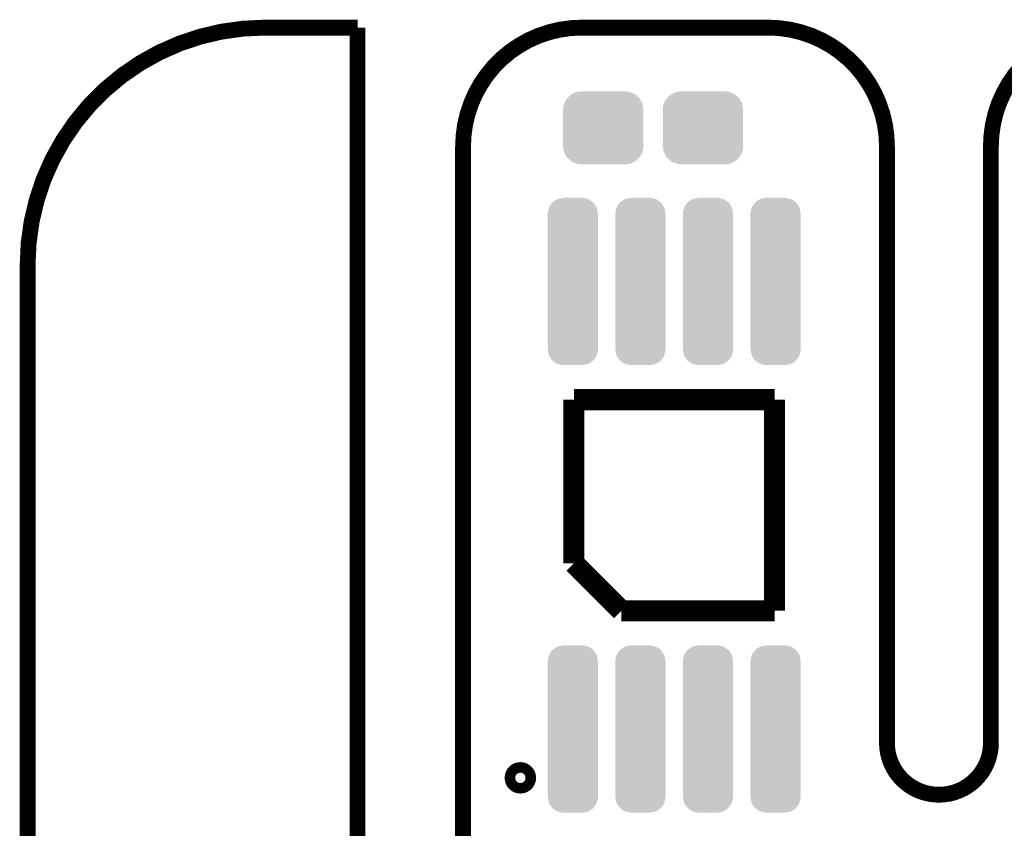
# Model space of a CAD drawing. Extents: x -1.3 to 24.2, y -3.9 to 39.2.
# Tile 27 of 37: x -1.3 to 8.1, y 31.4 to 39.2. Entities that reach past the tile are written whole.
import ezdxf

# ---------------------------------------------------------------- set-up
doc = ezdxf.new("R2010")
doc.units = 0
doc.layers.get('0').update_dxf_attribs({"linetype": 'CONTINUOUS'})
for name, color, linetype in [('THERMO_10_CLICK_V101_GKO', 5, 'CONTINUOUS'), ('THERMO_10_CLICK_V101_GTO', 14, 'CONTINUOUS'), ('THERMO_10_CLICK_V101_GTS', 12, 'CONTINUOUS')]:
    doc.layers.add(name, color=color, linetype=linetype)

# ---------------------------------------------------------------- blocks, each defined once
blk = doc.blocks.new('CUSTOM_70')
for points in [[(-0.198996, 0.757028), (-0.192216, 0.765966), (0.201504, 0.757028), (0.189512, 0.765966)], [(-0.192216, 0.765966), (-0.153506, 0.789864), (0.189512, 0.765966), (0.157442, 0.789864)], [(-0.153506, 0.789864), (-0.145458, 0.794832), (0.157442, 0.789864), (0.13961, 0.794832)], [(-0.145458, 0.794832), (-0.093028, 0.80461), (0.13961, 0.794832), (0.10451, 0.80461)], [(-0.093028, 0.80461), (-0.09144, 0.804906), (0.10451, 0.80461), (0.097724, 0.804906)], [(-0.09144, 0.804906), (-0.09144, 0.80518), (0.097724, 0.804906), (0.09144, 0.80518)], [(-0.2413, 0.65659), (-0.240622, 0.66938), (0.2413, 0.65659), (0.238802, 0.66938)], [(-0.240622, 0.66938), (-0.228782, 0.71052), (0.238802, 0.66938), (0.230766, 0.71052)], [(-0.228782, 0.71052), (-0.225424, 0.722186), (0.230766, 0.71052), (0.223426, 0.722186)], [(-0.225424, 0.722186), (-0.198996, 0.757028), (0.223426, 0.722186), (0.201504, 0.757028)], [(-0.2413, 0.65532), (-0.2413, 0.65659), (0.2413, 0.65532), (0.2413, 0.65659)], [(-0.2413, -0.65532), (-0.2413, 0.65532), (0.2413, -0.65532), (0.2413, 0.65532)], [(-0.2413, -0.65659), (-0.2413, -0.65532), (0.2413, -0.65659), (0.2413, -0.65532)], [(-0.238722, -0.669654), (-0.2413, -0.65659), (0.240616, -0.669654), (0.2413, -0.65659)], [(-0.230666, -0.7105), (-0.238722, -0.669654), (0.22886, -0.7105), (0.240616, -0.669654)], [(-0.22311, -0.72246), (-0.230666, -0.7105), (0.22542, -0.72246), (0.22886, -0.7105)], [(-0.201318, -0.756954), (-0.22311, -0.72246), (0.199254, -0.756954), (0.22542, -0.72246)], [(-0.188808, -0.76624), (-0.201318, -0.756954), (0.192212, -0.76624), (0.199254, -0.756954)], [(-0.157196, -0.789708), (-0.188808, -0.76624), (0.154198, -0.789708), (0.192212, -0.76624)], [(-0.137678, -0.795106), (-0.157196, -0.789708), (0.145456, -0.795106), (0.154198, -0.789708)], [(-0.104236, -0.804356), (-0.137678, -0.795106), (0.095858, -0.804356), (0.145456, -0.795106)], [(-0.09144, -0.804906), (-0.104236, -0.804356), (0.092908, -0.804906), (0.095858, -0.804356)], [(-0.09144, -0.80518), (-0.09144, -0.804906), (0.09144, -0.80518), (0.092908, -0.804906)]]:
    blk.add_solid(points)
blk = doc.blocks.new('CUSTOM_71')
for points in [[(-0.360486, 0.26887), (-0.34504, 0.286174), (0.357822, 0.26887), (0.348152, 0.286174)], [(-0.34504, 0.286174), (-0.320744, 0.31339), (0.348152, 0.286174), (0.317222, 0.31339)], [(-0.320744, 0.31339), (-0.298526, 0.325596), (0.317222, 0.31339), (0.30335, 0.325596)], [(-0.298526, 0.325596), (-0.268438, 0.342124), (0.30335, 0.325596), (0.2622, 0.342124)], [(-0.268438, 0.342124), (-0.233628, 0.347838), (0.2622, 0.342124), (0.247972, 0.347838)], [(-0.233628, 0.347838), (-0.20955, 0.35179), (0.247972, 0.347838), (0.20955, 0.35179)], [(-0.38735, 0.17526), (-0.383124, 0.213652), (0.38735, 0.17526), (0.380766, 0.213652)], [(-0.383124, 0.213652), (-0.37475, 0.234078), (0.380766, 0.213652), (0.377262, 0.234078)], [(-0.37475, 0.234078), (-0.360486, 0.26887), (0.377262, 0.234078), (0.357822, 0.26887)], [(-0.38608, 0.154124), (-0.38735, 0.17526), (0.38608, 0.154124), (0.38735, 0.17526)], [(-0.38608, -0.154124), (-0.38608, 0.154124), (0.38608, -0.154124), (0.38608, 0.154124)], [(-0.38735, -0.17526), (-0.38608, -0.154124), (0.38735, -0.17526), (0.38608, -0.154124)], [(-0.380764, -0.213652), (-0.38735, -0.17526), (0.383124, -0.213652), (0.38735, -0.17526)], [(-0.377262, -0.234078), (-0.380764, -0.213652), (0.374748, -0.234078), (0.383124, -0.213652)], [(-0.35782, -0.26887), (-0.377262, -0.234078), (0.360486, -0.26887), (0.374748, -0.234078)], [(-0.348152, -0.286174), (-0.35782, -0.26887), (0.345038, -0.286174), (0.360486, -0.26887)], [(-0.31722, -0.31339), (-0.348152, -0.286174), (0.320744, -0.31339), (0.345038, -0.286174)], [(-0.30335, -0.325596), (-0.31722, -0.31339), (0.298524, -0.325596), (0.320744, -0.31339)], [(-0.262198, -0.342124), (-0.30335, -0.325596), (0.268438, -0.342124), (0.298524, -0.325596)], [(-0.247972, -0.347838), (-0.262198, -0.342124), (0.233626, -0.347838), (0.268438, -0.342124)], [(-0.20955, -0.35179), (-0.247972, -0.347838), (0.20955, -0.35179), (0.233626, -0.347838)]]:
    blk.add_solid(points)

msp = doc.modelspace()

# ---------------------------------------------------------------- linework, layer by layer
at = {"layer": 'THERMO_10_CLICK_V101_GKO', "const_width": 0.1524}
for points in [[(1.016, 39.116, 0.4142136), (-1.27, 36.83)], [(4.064, 39.116, 0.4142136), (2.921, 37.973)], [(7.00024, 37.973, 0.4142136), (5.85724, 39.116)], [(9.144, 39.116, 0.4142136), (8.001, 37.973)], [(7.00024, 32.2326, 1), (8.001, 32.2326)]]:
    msp.add_lwpolyline(points, format="xyb", dxfattribs=at)
for points in [[(1.016, 39.116), (1.905, 39.116)], [(1.905, 24.80056), (1.905, 39.116)], [(4.064, 39.116), (5.85724, 39.116)], [(2.921, 25.4), (2.921, 37.973)], [(7.00024, 32.2326), (7.00024, 37.973)], [(8.001, 32.2326), (8.001, 37.973)], [(-1.27, -3.81), (-1.27, 36.83)]]:
    msp.add_lwpolyline(points, dxfattribs=at)
at = {"layer": 'THERMO_10_CLICK_V101_GTO', "const_width": 0.2032}
for points in [[(3.9878, 33.9598), (3.9878, 35.5346)], [(3.9878, 35.5346), (5.9182, 35.5346)], [(5.9182, 33.5026), (5.9182, 35.5346)], [(3.9878, 33.9598), (4.445, 33.5026)], [(4.445, 33.5026), (5.9182, 33.5026)]]:
    msp.add_lwpolyline(points, dxfattribs=at)
at = {"layer": 'THERMO_10_CLICK_V101_GTO', "const_width": 0.20066}
msp.add_lwpolyline([(3.42138, 31.89478, 1), (3.52298, 31.89478, 1)], format="xyb", close=True, dxfattribs=at)

# ---------------------------------------------------------------- block references
at = {"layer": 'THERMO_10_CLICK_V101_GTS'}
for name, p in [('CUSTOM_71', (4.26974, 38.1508)), ('CUSTOM_71', (5.22986, 38.1508)), ('CUSTOM_70', (3.97764, 36.67252)), ('CUSTOM_70', (4.62788, 36.67252)), ('CUSTOM_70', (5.27812, 36.67252)), ('CUSTOM_70', (5.92836, 36.67252)), ('CUSTOM_70', (3.97764, 32.36468)), ('CUSTOM_70', (4.62788, 32.36468)), ('CUSTOM_70', (5.27812, 32.36468)), ('CUSTOM_70', (5.92836, 32.36468))]:
    msp.add_blockref(name, p, dxfattribs=at)

doc.saveas('drawing.dxf')
